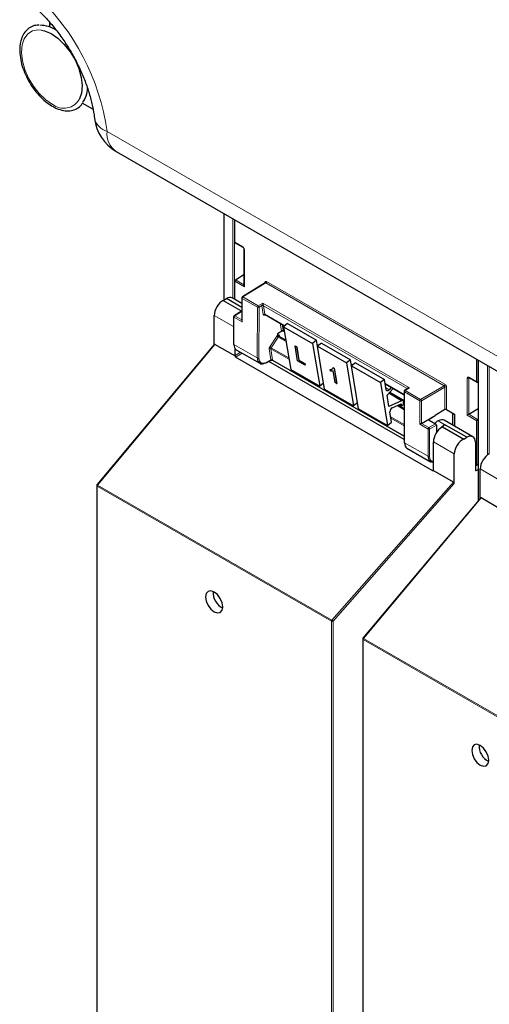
# Paper-space layout 'Blatt2' of a CAD drawing. Header units: millimetres. Extents: x 5 to 418, y 2 to 292.
# Tile 4 of 104: x 90 to 103, y 122 to 151. Entities that reach past the tile are written whole.
import ezdxf

# ---------------------------------------------------------------- set-up
doc = ezdxf.new("R2010")
doc.units = ezdxf.units.MM

psp = doc.layouts.new('Blatt2')

# ---------------------------------------------------------------- linework, layer by layer
at = {"color": 7, "linetype": 'Continuous', "lineweight": 25}
for p, q in [((90.633, 150.436), (90.633, 150.298)), ((91.554, 148.132), (91.869, 147.951)), ((92.529, 146.749), (105.675, 139.16)), ((95.593, 144.981), (95.593, 142.508)), ((95.905, 144.164), (95.905, 144.801)), ((95.912, 144.149), (96.138, 144.018)), ((96.168, 143.966), (96.168, 142.925)), ((95.927, 143.09), (96.168, 143.238)), ((95.905, 142.529), (95.905, 143.05)), ((96.771, 143.004), (96.121, 142.602)), ((95.577, 142.499), (95.666, 142.554)), ((95.577, 142.499), (96.106, 142.194)), ((96.106, 142.3), (95.666, 142.554)), ((96.106, 142.413), (95.83, 142.572)), ((96.106, 142.574), (96.106, 141.922)), ((95.319, 141.237), (95.319, 142.074)), ((95.87, 142.039), (95.87, 141.263)), ((96.072, 142.182), (95.886, 142.068)), ((96.106, 142.171), (96.088, 142.181)), ((96.771, 142.097), (97.325, 141.778)), ((97.409, 141.844), (97.293, 141.753)), ((97.293, 141.753), (97.498, 140.531)), ((97.293, 141.753), (98.118, 141.277)), ((97.409, 141.844), (98.234, 141.367)), ((97.242, 141.622), (97.118, 141.551)), ((97.118, 141.551), (97.125, 141.51)), ((97.125, 141.51), (97.125, 141.51)), ((97.358, 141.368), (97.171, 141.476)), ((97.289, 141.631), (97.316, 141.615)), ((95.323, 141.242), (91.982, 137.244)), ((95.922, 140.909), (95.342, 141.244)), ((97.624, 141.204), (97.625, 141.205)), ((97.695, 140.777), (97.624, 141.204)), ((97.624, 141.204), (97.666, 141.18)), ((97.625, 141.205), (97.668, 141.18)), ((97.666, 141.18), (97.668, 141.18)), ((97.668, 141.18), (97.731, 140.803)), ((98.234, 141.367), (98.118, 141.277)), ((98.118, 141.277), (98.323, 140.055)), ((98.263, 141.198), (98.234, 141.367)), ((98.256, 141.24), (98.291, 141.22)), ((98.376, 141.286), (98.26, 141.195)), ((98.26, 141.195), (99.085, 140.719)), ((98.464, 139.973), (98.26, 141.195)), ((98.376, 141.286), (99.201, 140.81)), ((95.915, 140.934), (95.915, 141.127)), ((95.948, 141.098), (96.617, 140.711)), ((97.666, 141.18), (97.73, 140.802)), ((101.524, 137.653), (95.925, 140.885)), ((96.798, 140.722), (96.943, 140.8)), ((100.729, 138.542), (96.878, 140.765)), ((96.976, 140.8), (100.729, 138.633)), ((97.909, 140.653), (97.695, 140.777)), ((97.73, 140.802), (97.731, 140.803)), ((97.73, 140.802), (97.901, 140.703)), ((97.731, 140.803), (97.902, 140.704)), ((97.901, 140.703), (97.902, 140.704)), ((97.901, 140.703), (97.909, 140.653)), ((97.902, 140.704), (97.911, 140.654)), ((97.909, 140.653), (97.911, 140.654)), ((99.201, 140.81), (99.085, 140.719)), ((99.085, 140.719), (99.289, 139.497)), ((99.229, 140.64), (99.201, 140.81)), ((99.222, 140.682), (99.257, 140.662)), ((99.342, 140.728), (99.226, 140.637)), ((99.226, 140.637), (100.051, 140.161)), ((99.431, 139.415), (99.226, 140.637)), ((99.342, 140.728), (100.167, 140.252)), ((102.796, 140.186), (102.796, 140.822)), ((102.839, 140.798), (102.839, 136.8)), ((97.498, 140.531), (98.323, 140.055)), ((98.623, 140.532), (98.624, 140.533)), ((98.631, 140.482), (98.623, 140.532)), ((98.705, 140.585), (98.706, 140.586)), ((98.705, 140.585), (98.733, 140.569)), ((98.706, 140.586), (98.734, 140.57)), ((98.763, 140.16), (98.706, 140.499)), ((98.733, 140.569), (98.734, 140.57)), ((98.733, 140.569), (98.806, 140.135)), ((98.734, 140.57), (98.807, 140.136)), ((98.436, 140.143), (98.323, 140.055)), ((98.806, 140.135), (98.763, 140.16)), ((98.806, 140.135), (98.807, 140.136)), ((100.167, 140.252), (100.051, 140.161)), ((100.051, 140.161), (100.256, 138.939)), ((100.216, 139.957), (100.167, 140.252)), ((100.188, 140.125), (100.726, 139.814)), ((102.577, 140.301), (102.803, 140.171)), ((102.839, 140.183), (102.818, 140.172)), ((98.464, 139.973), (99.289, 139.497)), ((100.243, 139.8), (100.414, 139.994)), ((100.296, 139.482), (100.243, 139.8)), ((100.361, 140.025), (100.3, 139.956)), ((100.69, 139.646), (100.304, 139.869)), ((100.316, 139.883), (100.726, 139.646)), ((100.726, 139.907), (100.729, 138.458)), ((100.831, 139.99), (100.741, 139.935)), ((100.821, 139.981), (100.821, 139.981)), ((99.402, 139.585), (99.289, 139.497)), ((100.654, 139.645), (100.296, 139.482)), ((100.386, 139.441), (100.638, 139.556)), ((100.727, 139.423), (100.559, 139.52)), ((100.601, 139.539), (100.653, 139.509)), ((100.638, 139.556), (100.643, 139.525)), ((100.713, 139.579), (100.706, 139.619)), ((100.726, 139.577), (100.712, 139.585)), ((99.431, 139.415), (100.256, 138.939)), ((100.372, 139.03), (100.322, 139.324)), ((101.218, 138.998), (101.611, 139.225)), ((101.441, 139.118), (101.611, 139.225)), ((101.89, 139.391), (101.611, 139.227)), ((101.611, 139.227), (101.611, 139.225)), ((101.937, 139.391), (102.162, 139.261)), ((102.117, 138.943), (102.117, 139.287)), ((102.162, 139.261), (102.162, 138.916)), ((102.569, 139.257), (102.839, 139.423)), ((100.256, 138.939), (100.372, 139.03)), ((101.441, 139.091), (101.622, 138.987)), ((101.646, 138.946), (101.646, 138.733)), ((102.685, 138.615), (101.865, 139.088)), ((101.9, 138.946), (101.908, 138.951)), ((102.516, 138.6), (101.908, 138.951)), ((102.796, 137.819), (102.796, 139.072)), ((102.818, 139.112), (102.839, 139.126)), ((101.817, 138.897), (101.801, 138.887)), ((101.817, 138.897), (102.423, 138.547)), ((101.56, 137.674), (101.56, 138.471)), ((102.423, 138.547), (102.516, 138.6)), ((102.755, 138.461), (102.755, 137.667)), ((100.808, 138.292), (101.477, 137.906)), ((102.156, 137.28), (102.156, 138.127)), ((102.772, 137.805), (102.755, 137.815)), ((102.789, 137.804), (102.839, 137.835)), ((102.132, 137.324), (101.553, 137.659)), ((102.779, 137.653), (102.839, 137.685)), ((102.893, 136.865), (102.893, 137.701)), ((91.974, 137.223), (91.974, 119.331)), ((102.898, 136.87), (99.556, 132.872)), ((103.496, 136.537), (102.916, 136.871)), ((99.548, 132.85), (99.548, 114.958))]:
    psp.add_line(p, q, dxfattribs=at)
at = {"color": 7, "linetype": 'Continuous', "lineweight": 18}
for p, q in [((92.271, 147.321), (105.416, 139.732)), ((95.603, 144.975), (95.603, 142.514)), ((95.852, 142.559), (95.852, 144.831)), ((95.899, 144.804), (95.899, 142.532)), ((95.905, 144.164), (96.131, 144.034)), ((96.178, 143.952), (96.178, 142.892)), ((96.178, 142.892), (95.905, 143.05)), ((95.927, 143.09), (96.168, 142.951)), ((96.788, 143.002), (96.139, 142.601)), ((96.764, 142.999), (96.764, 143.015)), ((101.866, 140.07), (96.788, 143.002)), ((96.811, 143.043), (101.89, 140.111)), ((96.139, 142.601), (96.574, 142.349)), ((96.551, 142.309), (96.115, 142.56)), ((96.115, 142.56), (96.115, 141.89)), ((96.547, 140.864), (96.551, 142.309)), ((96.574, 142.349), (96.7, 142.422)), ((96.598, 142.308), (96.594, 140.864)), ((96.677, 142.354), (96.598, 142.308)), ((96.718, 142.104), (96.678, 142.346)), ((96.7, 142.422), (100.88, 140.009)), ((100.811, 139.991), (96.724, 142.35)), ((96.724, 142.35), (96.764, 142.108)), ((95.87, 141.756), (95.319, 142.074)), ((95.88, 142.026), (95.88, 141.25)), ((96.115, 141.89), (95.88, 142.026)), ((96.088, 142.181), (95.903, 142.066)), ((95.903, 142.066), (96.106, 141.949)), ((96.791, 142.086), (96.749, 142.079)), ((96.764, 142.108), (97.33, 141.782)), ((97.235, 141.638), (97.2, 141.85)), ((97.252, 141.82), (97.282, 141.642)), ((96.899, 141.181), (97.101, 141.485)), ((97.177, 141.497), (97.181, 141.47)), ((97.282, 141.642), (97.315, 141.623)), ((95.342, 141.244), (91.997, 137.241)), ((95.88, 141.25), (96.547, 140.864)), ((97.14, 141.459), (96.938, 141.155)), ((97.14, 141.459), (97.364, 141.329)), ((97.348, 141.374), (97.356, 141.379)), ((98.254, 141.248), (98.296, 141.224)), ((95.915, 140.934), (96.073, 141.025)), ((96.12, 140.998), (95.925, 140.885)), ((96.935, 140.808), (96.883, 141.121)), ((97.449, 140.825), (96.929, 141.125)), ((96.929, 141.125), (96.982, 140.812)), ((96.938, 141.155), (97.442, 140.864)), ((96.805, 140.738), (96.935, 140.808)), ((96.982, 140.803), (100.729, 138.64)), ((99.221, 140.69), (99.263, 140.666)), ((102.849, 140.792), (102.849, 136.811)), ((103.098, 138.094), (103.098, 140.648)), ((103.145, 140.621), (103.145, 138.123)), ((100.187, 140.132), (100.726, 139.821)), ((101.194, 139.682), (101.866, 140.07)), ((102.523, 139.23), (102.523, 140.289)), ((102.585, 140.297), (102.569, 140.289)), ((102.569, 140.289), (102.569, 139.257)), ((102.57, 140.316), (102.796, 140.186)), ((100.208, 140.009), (100.3, 139.956)), ((100.291, 139.855), (100.654, 139.645)), ((100.32, 139.888), (100.726, 139.653)), ((100.735, 139.893), (100.739, 138.444)), ((101.171, 139.642), (100.735, 139.893)), ((100.88, 140.009), (100.758, 139.934)), ((100.758, 139.934), (101.194, 139.682)), ((100.813, 139.979), (100.811, 139.991)), ((101.89, 140.029), (101.218, 139.641)), ((101.89, 139.391), (101.89, 140.029)), ((101.937, 140.029), (101.937, 139.391)), ((100.525, 139.504), (100.727, 139.388)), ((100.611, 139.543), (100.643, 139.525)), ((100.726, 139.566), (100.713, 139.573)), ((101.171, 138.971), (101.171, 139.642)), ((101.218, 139.641), (101.218, 138.998)), ((102.108, 138.948), (102.108, 139.293)), ((102.796, 139.072), (102.523, 139.23)), ((102.569, 139.256), (102.818, 139.112)), ((100.345, 139.188), (100.728, 138.967)), ((100.728, 138.932), (100.352, 139.149)), ((101.407, 138.835), (101.171, 138.971)), ((101.218, 138.998), (101.43, 138.876)), ((101.43, 138.876), (101.622, 138.987)), ((101.441, 139.118), (101.441, 139.091)), ((101.646, 138.946), (101.453, 138.835)), ((101.695, 139.073), (101.908, 138.951)), ((101.876, 138.959), (101.9, 138.946)), ((101.407, 138.059), (101.407, 138.835)), ((101.453, 138.835), (101.453, 138.059)), ((100.739, 138.444), (101.407, 138.059)), ((102.156, 138.127), (101.56, 138.471)), ((102.796, 137.819), (102.839, 137.846)), ((101.524, 137.653), (101.56, 137.675)), ((102.755, 137.666), (102.779, 137.653)), ((103.444, 137.383), (102.893, 137.701)), ((98.668, 133.389), (102.132, 137.324)), ((102.156, 137.28), (98.702, 133.358)), ((98.655, 133.358), (91.984, 137.209)), ((91.984, 137.209), (91.984, 119.317)), ((91.997, 137.241), (98.668, 133.389)), ((102.916, 136.871), (99.571, 132.868)), ((98.655, 115.466), (98.655, 133.358)), ((98.702, 133.358), (98.702, 115.466)), ((106.229, 128.985), (99.558, 132.837)), ((99.558, 132.837), (99.558, 114.945)), ((99.571, 132.868), (106.242, 129.017))]:
    psp.add_line(p, q, dxfattribs=at)
at = {"color": 7, "linetype": 'Continuous', "lineweight": 18, "flags": 128}
for points in [[(90.716, 148.092), (90.524, 148.223), (90.34, 148.398), (90.174, 148.607), (90.034, 148.842), (89.928, 149.089), (89.86, 149.337), (89.833, 149.573), (89.85, 149.786), (89.91, 149.964), (90.009, 150.098), (90.142, 150.183), (90.303, 150.213), (90.4, 150.206)], [(91.982, 137.244), (91.983, 137.245), (91.986, 137.245), (91.989, 137.244), (91.993, 137.243), (91.997, 137.241)], [(99.556, 132.872), (99.557, 132.872), (99.56, 132.873), (99.563, 132.872), (99.567, 132.87), (99.571, 132.868)]]:
    psp.add_lwpolyline(points, dxfattribs=at)
at = {"color": 7, "linetype": 'Continuous', "lineweight": 25, "flags": 128}
for points in [[(90.4, 150.206), (90.484, 150.187), (90.675, 150.107), (90.867, 149.976), (91.051, 149.802), (91.217, 149.592), (91.357, 149.357), (91.463, 149.11), (91.531, 148.862), (91.558, 148.626), (91.541, 148.414), (91.487, 148.248)], [(100.3, 139.956), (100.287, 139.943), (100.274, 139.934), (100.26, 139.928), (100.248, 139.926), (100.236, 139.928), (100.227, 139.934), (100.22, 139.944), (100.216, 139.957)], [(100.643, 139.525), (100.648, 139.513), (100.658, 139.507), (100.67, 139.508), (100.684, 139.515), (100.697, 139.529), (100.707, 139.545), (100.712, 139.563), (100.713, 139.579)], [(95.32, 134.19), (95.227, 134.222), (95.148, 134.207), (95.095, 134.146), (95.076, 134.049), (95.095, 133.931), (95.148, 133.809), (95.227, 133.703), (95.32, 133.628), (95.413, 133.595), (95.492, 133.611), (95.545, 133.671), (95.563, 133.768), (95.545, 133.886), (95.492, 134.008), (95.413, 134.115), (95.32, 134.19)], [(102.894, 129.817), (102.801, 129.85), (102.722, 129.834), (102.669, 129.774), (102.65, 129.677), (102.669, 129.559), (102.722, 129.437), (102.801, 129.33), (102.894, 129.255), (102.987, 129.223), (103.066, 129.238), (103.119, 129.299), (103.137, 129.396), (103.119, 129.514), (103.066, 129.636), (102.987, 129.742), (102.894, 129.817)]]:
    psp.add_lwpolyline(points, dxfattribs=at)
at = {"color": 7, "linetype": 'Continuous', "lineweight": 18}
for centre, radius, start, end in [((85.759, 146.399), 6.577, 8.0649, 47.046), ((91.036, 148.495), 0.514, 231.5151, 331.2669), ((92.402, 147.808), 0.504, 193.7996, 254.8546), ((92.887, 147.255), 0.62, 173.888, 234.7998), ((96.147, 144.032), 0.0161, 172.9606, 235.6794), ((96.185, 143.967), 0.0169, 186.7025, 245.4816), ((96.756, 142.999), 0.0182, 19.2634, 64.3043), ((96.76, 143.045), 0.0514, 303.2297, 357.3477), ((96.167, 142.558), 0.0514, 123.2297, 177.3477), ((96.129, 142.588), 0.0162, 53.4892, 117.3259), ((96.122, 142.575), 0.016, 184.1293, 247.1908), ((96.602, 142.306), 0.0514, 123.2297, 177.3477), ((96.575, 142.354), 0.0512, 242.4759, 296.7416), ((96.545, 142.305), 0.0528, 3.4149, 56.4832), ((96.7, 142.309), 0.0504, 62.6429, 117.9178), ((96.704, 142.31), 0.0449, 63.9209, 126.4321), ((95.886, 142.04), 0.016, 184.1293, 247.1908), ((95.931, 142.023), 0.0514, 123.2297, 177.3477), ((95.893, 142.053), 0.0162, 53.4892, 117.3259), ((96.745, 142.068), 0.0449, 63.9209, 126.4321), ((96.772, 142.075), 0.0238, 102.175, 169.771), ((97.359, 141.823), 0.425, 232.6804, 238.9253), ((97.188, 141.48), 0.02, 123.4443, 186.5897), ((97.262, 141.601), 0.0449, 63.9209, 126.4321), ((97.157, 141.519), 0.425, 232.6804, 238.9253), ((96.909, 141.085), 0.0449, 63.9209, 126.4321), ((96.571, 140.91), 0.0512, 242.4759, 296.7416), ((96.789, 140.736), 0.0167, 303.6026, 5.3504), ((96.962, 140.771), 0.0449, 63.9209, 126.4321), ((96.959, 140.77), 0.0408, 54.9274, 123.3475), ((101.838, 140.113), 0.0514, 303.2297, 357.3477), ((102.546, 140.335), 0.0514, 242.6565, 296.7662), ((102.586, 140.315), 0.0165, 173.888, 234.7998), ((100.742, 139.908), 0.0164, 185.2459, 246.429), ((100.787, 139.891), 0.0514, 123.2297, 177.3477), ((100.749, 139.92), 0.0167, 54.4655, 116.3558), ((100.803, 139.978), 0.018, 17.5405, 64.455), ((100.802, 139.973), 0.0203, 30.4838, 61.6846), ((101.913, 139.984), 0.0514, 62.6565, 116.7662), ((101.222, 139.639), 0.0514, 123.2297, 177.3477), ((101.194, 139.687), 0.0514, 242.6565, 296.7662), ((101.165, 139.638), 0.0529, 3.5222, 56.4778), ((101.458, 138.833), 0.0514, 123.2297, 177.3477), ((101.43, 138.881), 0.0514, 242.6565, 296.7662), ((101.401, 138.832), 0.0529, 3.5222, 56.4778), ((101.43, 138.105), 0.0514, 242.6565, 296.7662), ((91.991, 137.224), 0.0165, 185.0787, 246.2415), ((92.036, 137.206), 0.0515, 138.52, 177.2636), ((98.707, 133.355), 0.0515, 138.52, 177.2636), ((98.679, 133.403), 0.0514, 242.6565, 296.7662), ((98.61, 133.294), 0.112, 34.6783, 58.7001), ((99.565, 132.852), 0.0165, 185.0787, 246.2415), ((99.61, 132.834), 0.0515, 138.52, 177.2636)]:
    psp.add_arc(centre, radius, start, end, dxfattribs=at)
at = {"color": 7, "linetype": 'Continuous', "lineweight": 25}
for centre, radius, start, end in [((90.36, 149.512), 0.833, 56.3562, 90.082), ((90.998, 148.566), 0.716, 324.6226, 358.3398), ((93.154, 147.832), 1.25, 186.6105, 240.0027), ((96.139, 142.574), 0.0333, 121.7291, 180), ((95.903, 142.039), 0.0333, 121.7291, 180), ((95.886, 141.264), 0.016, 184.1293, 247.1908), ((96.791, 140.737), 0.0165, 233.6157, 292.9576), ((100.759, 139.907), 0.0333, 121.7318, 180.1525), ((100.672, 139.616), 0.0339, 4.7698, 122.1417), ((100.444, 139.333), 0.122, 118.1691, 184.1411), ((100.746, 138.459), 0.0164, 185.2459, 246.429), ((92.008, 137.223), 0.0333, 140.1152, 180), ((95.781, 134.175), 0.495, 176.4112, 243.5834), ((99.582, 132.85), 0.0333, 140.1152, 180), ((103.355, 129.803), 0.495, 176.4112, 243.5834)]:
    psp.add_arc(centre, radius, start, end, dxfattribs=at)
for centre, major_axis, ratio, start_param, end_param in [((95.929, 144.178), (0.0171, 0.0286), 0.587369, 2.36515, 3.150629), ((95.929, 143.063), (0.0171, 0.0286), 0.587369, 0.846713, 2.36515), ((96.201, 142.906), (-0.0236, 0.0408), 0.577335, 0.785358, 1.570756), ((95.666, 142.282), (0.162, 0.291), 0.567218, 6.274758, 7.060075), ((95.551, 142.212), (0.162, 0.291), 0.567218, 0.660989, 2.347686), ((96.088, 142.154), (-0.0167, 0.0289), 0.577206, 5.498021, 6.300635), ((96.139, 141.903), (-0.0236, 0.0408), 0.577335, 0.785358, 1.570756), ((95.343, 141.213), (-0.0148, 0.0325), 0.565458, 5.613623, 6.548363), ((96.112, 141.388), (0.163, 0.291), 0.568242, 2.348502, 3.133981), ((95.938, 140.92), (-0.0167, 0.0289), 0.577557, 0.785632, 1.615746), ((95.974, 140.941), (0.0505, 0.054), 0.359583, 2.484661, 3.225039), ((96.787, 140.998), (0.171, 0.286), 0.584752, 2.365594, 3.918937), ((102.819, 140.2), (0.0162, 0.0291), 0.567218, 2.347686, 3.866122), ((101.913, 139.377), (0.0333, 0.0008), 0.592198, 0.771607, 2.32495), ((102.546, 139.243), (0.0333, 0.0192), 0.00007, 0.837717, 2.356154), ((102.546, 139.27), (0.0333, 0.0016), 0.606667, 5.416362, 5.451269), ((101.194, 138.985), (0.0333, 0.0192), 0.00007, 0.802811, 2.356154), ((101.465, 139.105), (0.0333, 0.0005), 0.587275, 2.373339, 3.917956), ((101.695, 138.801), (0.163, 0.291), 0.568242, 0.777706, 1.182052), ((101.622, 138.959), (-0.0167, 0.0289), 0.577557, 3.927224, 5.497716), ((101.695, 138.801), (0.171, 0.286), 0.586378, 0.008105, 0.793422), ((101.884, 138.692), (0.162, 0.291), 0.566193, 0.810986, 1.231266), ((101.908, 138.679), (0.162, 0.291), 0.567218, 0.77689, 0.811796), ((102.819, 139.086), (0.0162, 0.0291), 0.567218, 0.82925, 2.347686), ((101.792, 138.609), (0.162, 0.291), 0.567218, 0.735275, 2.347686), ((100.971, 138.583), (0.162, 0.291), 0.569814, 2.347111, 3.13259), ((102.396, 138.261), (0.171, 0.286), 0.587369, 0.678453, 2.36515), ((102.516, 138.328), (0.171, 0.286), 0.587369, 5.506743, 7.077539), ((103.125, 137.84), (0.162, 0.291), 0.567218, 0.660989, 2.347686), ((101.646, 138.193), (0.171, 0.286), 0.586378, 2.364218, 3.568607), ((102.772, 137.833), (-0.0167, 0.0289), 0.577206, 2.356428, 3.92692), ((101.571, 137.71), (0.0487, 0.0552), 0.363623, 3.214844, 3.955221), ((101.537, 137.688), (-0.0167, 0.0289), 0.577206, 3.096806, 3.92692), ((102.779, 137.68), (0.0171, 0.0286), 0.587369, 2.36515, 3.918493), ((102.132, 137.294), (-0.0146, 0.0323), 0.574256, 4.046328, 5.609201), ((102.917, 136.841), (-0.0148, 0.0325), 0.565458, 5.613623, 6.548363)]:
    psp.add_ellipse(centre, major_axis=major_axis, ratio=ratio, start_param=start_param, end_param=end_param, dxfattribs=at)
at = {"color": 7, "linetype": 'Continuous', "lineweight": 18}
for centre, major_axis, ratio, start_param, end_param in [((96.131, 143.979), (-0.0333, 0.0578), 0.577908, 3.92875, 5.498633), ((96.811, 142.988), (-0.0333, 0.0578), 0.577206, 5.498021, 7.068512), ((96.787, 142.975), (-0.0158, 0.0294), 0.576503, 5.515406, 6.31802), ((96.701, 142.395), (0.0211, 0.0489), 0.234251, 1.089993, 2.663561), ((96.725, 142.382), (0.0344, 0.0571), 0.585558, 2.386902, 2.54121), ((96.701, 142.395), (-0.0202, 0.0487), 0.214465, 3.634049, 5.207618), ((96.748, 142.368), (0.0177, 0.0283), 0.593469, 2.398065, 2.552372), ((96.765, 142.14), (0.0344, 0.0571), 0.585558, 2.54121, 3.588407), ((96.789, 142.126), (0.0177, 0.0283), 0.593469, 2.552372, 3.163319), ((97.132, 141.46), (0.0344, 0.0571), 0.585558, 0.939456, 1.494012), ((97.131, 141.46), (0.0323, 0.0583), 0.568962, 5.662266, 7.184369), ((97.155, 141.447), (0.0177, 0.0283), 0.593469, 0.941753, 1.505175), ((97.155, 141.447), (0.0157, 0.0294), 0.560319, 6.263818, 7.183844), ((97.283, 141.673), (0.0344, 0.0571), 0.585558, 2.54121, 2.90933), ((97.306, 141.659), (0.0177, 0.0283), 0.593469, 2.552372, 3.163319), ((96.93, 141.157), (0.0344, 0.0571), 0.585558, 1.494012, 2.54121), ((96.953, 141.143), (0.0177, 0.0283), 0.593469, 1.505175, 2.552372), ((96.81, 140.984), (0.155, 0.257), 0.585558, 2.366677, 3.92002), ((96.911, 140.821), (-0.0241, 0.0247), 0.35216, 3.652218, 3.840823), ((96.96, 140.847), (0.0212, 0.0476), 0.236756, 2.827209, 3.438277), ((96.96, 140.847), (-0.0197, 0.0482), 0.23661, 2.84514, 3.456086), ((96.934, 140.839), (-0.0408, 0.0535), 0.467927, 3.678044, 3.866649), ((101.866, 140.043), (-0.0167, 0.0289), 0.598058, 3.927226, 5.497718), ((101.89, 140.056), (-0.0333, 0.0577), 0.577557, 3.927224, 5.497716), ((102.57, 140.262), (-0.0333, 0.0578), 0.576853, 5.499542, 7.069425), ((102.593, 140.276), (-0.0183, 0.028), 0.55464, 6.20273, 7.03952), ((100.881, 139.982), (0.0697, -0.0149), 0.370375, 1.655752, 3.22932), ((100.834, 140.009), (0.0157, 0.0294), 0.560319, 2.356971, 2.511278), ((100.881, 139.982), (0.0692, 0.017), 0.370371, 1.485914, 2.288556), ((101.669, 138.179), (0.154, 0.257), 0.587369, 2.36515, 3.406946)]:
    psp.add_ellipse(centre, major_axis=major_axis, ratio=ratio, start_param=start_param, end_param=end_param, dxfattribs=at)
at = {"color": 7, "linetype": 'Continuous', "lineweight": 25}
for points, knots in [([(90.262, 150.817), (90.305, 150.777), (90.43, 150.66), (90.636, 150.44), (90.871, 150.149), (91.093, 149.833), (91.297, 149.498), (91.476, 149.15), (91.629, 148.797), (91.752, 148.447), (91.844, 148.108), (91.892, 147.857), (91.908, 147.722), (91.913, 147.688)], [0, 0, 0, 0, 0.051834, 0.152361, 0.253723, 0.355838, 0.458405, 0.561117, 0.663595, 0.765501, 0.866541, 0.966451, 1, 1, 1, 1]), ([(90.326, 150.348), (90.296, 150.348), (90.207, 150.348), (90.077, 150.291), (89.949, 150.186), (89.856, 150.041), (89.798, 149.863), (89.777, 149.656), (89.794, 149.426), (89.849, 149.184), (89.94, 148.94), (90.062, 148.704), (90.21, 148.484), (90.38, 148.289), (90.556, 148.132), (90.676, 148.06), (90.731, 148.026)], [0, 0, 0, 0, 0.0379007, 0.1117608, 0.1836658, 0.2552682, 0.3282956, 0.4031677, 0.4790029, 0.5549482, 0.6307601, 0.7064737, 0.7821861, 0.8579899, 0.9339919, 1, 1, 1, 1]), ([(90.731, 148.026), (90.765, 148.008), (90.864, 147.958), (91.027, 147.91), (91.212, 147.901), (91.377, 147.947), (91.498, 148.022), (91.548, 148.092), (91.565, 148.116)], [0, 0, 0, 0, 0.106595, 0.3092257, 0.5112162, 0.7086077, 0.9000526, 1, 1, 1, 1]), ([(96.138, 144.018), (96.14, 144.017), (96.144, 144.014), (96.152, 144.006), (96.159, 143.995), (96.165, 143.983), (96.168, 143.973), (96.168, 143.968), (96.168, 143.966)], [0, 0, 0, 0, 0.161224, 0.32474, 0.503515, 0.690992, 0.858324, 1, 1, 1, 1]), ([(96.774, 143.006), (96.774, 143.006), (96.774, 143.007), (96.772, 143.004), (96.771, 143.004), (96.771, 143.004)], [0, 0, 0, 0, 0.234585, 0.918463, 1, 1, 1, 1]), ([(96.767, 142.098), (96.768, 142.098), (96.768, 142.099), (96.77, 142.097), (96.771, 142.097)], [0, 0, 0, 0, 0.523722, 1, 1, 1, 1]), ([(97.125, 141.51), (97.126, 141.507), (97.127, 141.501), (97.132, 141.492), (97.139, 141.482), (97.145, 141.476), (97.15, 141.473), (97.152, 141.472), (97.152, 141.472)], [0, 0, 0, 0, 0.214711, 0.429422, 0.644123, 0.858848, 0.965995, 1, 1, 1, 1]), ([(97.171, 141.476), (97.171, 141.476), (97.169, 141.477), (97.167, 141.48), (97.168, 141.479), (97.168, 141.479)], [0, 0, 0, 0, 0.223305, 0.977467, 1, 1, 1, 1]), ([(97.285, 141.632), (97.283, 141.632), (97.273, 141.632), (97.257, 141.629), (97.246, 141.624), (97.242, 141.622)], [0, 0, 0, 0, 0.142295, 0.638048, 1, 1, 1, 1]), ([(97.285, 141.632), (97.285, 141.632), (97.284, 141.632), (97.287, 141.632), (97.288, 141.631), (97.288, 141.631)], [0, 0, 0, 0, 0.066112, 0.770891, 1, 1, 1, 1]), ([(96.944, 140.8), (96.946, 140.801), (96.952, 140.804), (96.962, 140.804), (96.971, 140.803), (96.974, 140.801), (96.974, 140.801)], [0, 0, 0, 0, 0.22684, 0.616821, 0.995683, 1, 1, 1, 1]), ([(98.623, 140.532), (98.644, 140.535), (98.681, 140.54), (98.698, 140.571), (98.705, 140.585)], [0, 0, 0, 0, 0.560204, 1, 1, 1, 1]), ([(98.624, 140.533), (98.646, 140.535), (98.674, 140.537), (98.687, 140.559), (98.69, 140.564)], [0, 0, 0, 0, 0.763818, 1, 1, 1, 1]), ([(98.706, 140.499), (98.694, 140.493), (98.673, 140.481), (98.644, 140.482), (98.631, 140.482)], [0, 0, 0, 0, 0.559755, 1, 1, 1, 1]), ([(102.572, 140.303), (102.572, 140.303), (102.573, 140.303), (102.576, 140.302), (102.577, 140.301)], [0, 0, 0, 0, 0.59177, 1, 1, 1, 1]), ([(101.876, 138.959), (101.876, 138.959), (101.876, 138.959), (101.876, 138.959), (101.876, 138.958), (101.874, 138.955), (101.863, 138.941), (101.845, 138.921), (101.826, 138.904), (101.817, 138.897)], [0, 0, 0, 0, 0.0018888, 0.004446, 0.0111679, 0.0408889, 0.1586871, 0.6296709, 1, 1, 1, 1])]:
    psp.add_open_spline(points, degree=3, knots=knots, dxfattribs=at)

doc.saveas('drawing.dxf')
